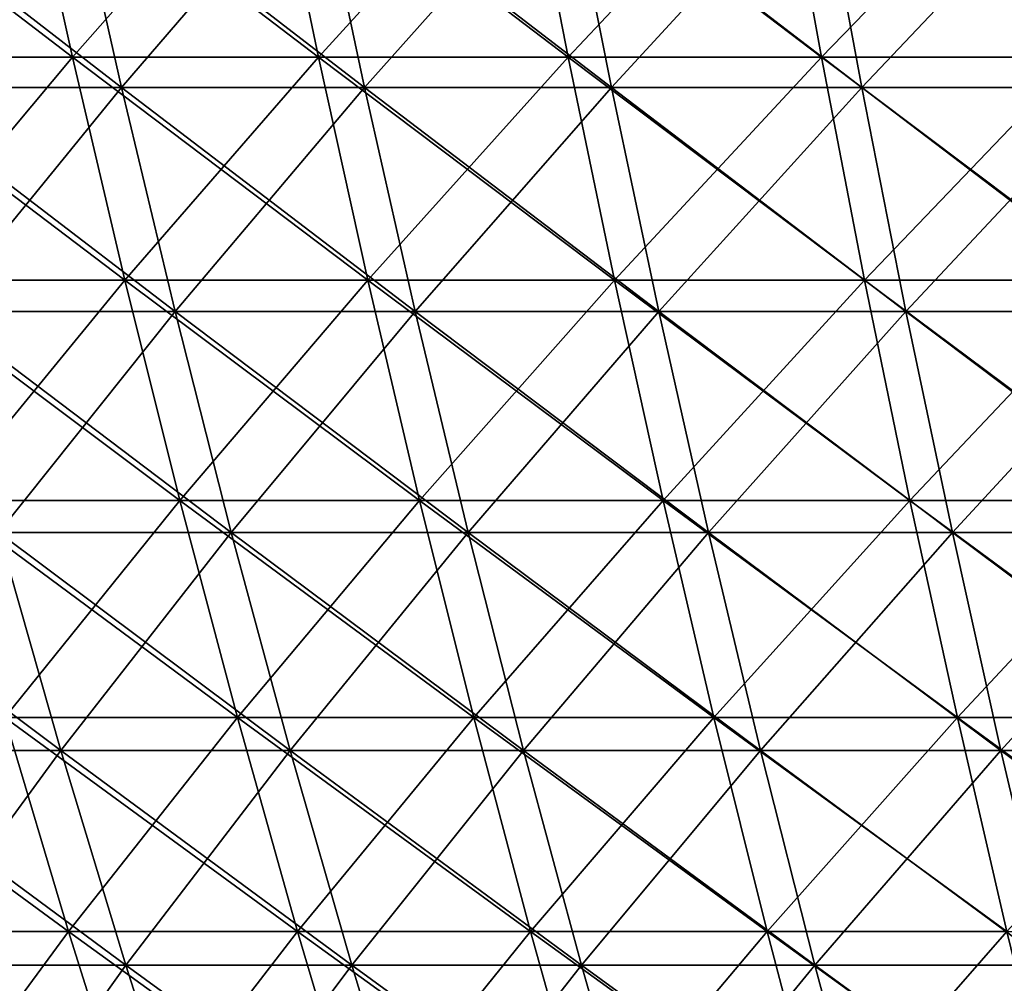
# Model space of a CAD drawing. Header units: millimetres. Extents: x -250 to 250, y 3898 to 4150.
# Tile 90 of 256: x -108 to -83, y 4018 to 4042. Entities that reach past the tile are written whole.
import ezdxf

# ---------------------------------------------------------------- set-up
doc = ezdxf.new("R2010")
doc.units = ezdxf.units.MM
doc.header["$LTSCALE"] = 5.599365
for name, color, linetype in [('2', 7, 'CONTINUOUS'), ('3', 7, 'CONTINUOUS'), ('4', 7, 'CONTINUOUS'), ('5', 7, 'CONTINUOUS')]:
    doc.layers.add(name, color=color, linetype=linetype)

msp = doc.modelspace()

# ---------------------------------------------------------------- linework, layer by layer
at = {"layer": '2', "color": 251, "linetype": 'Continuous', "true_color": 0x504f50}
for points in [[(-107.802, 4047.154, -200.752), (-112.615, 4041.504, -195.055), (-113.933, 4047.154, -197.337), (-107.802, 4047.154, -200.752)], [(-106.555, 4041.504, -198.43), (-112.615, 4041.504, -195.055), (-107.802, 4047.154, -200.752), (-106.555, 4041.504, -198.43)], [(-101.568, 4047.154, -203.977), (-106.555, 4041.504, -198.43), (-107.802, 4047.154, -200.752), (-101.568, 4047.154, -203.977)], [(-100.394, 4041.504, -201.618), (-106.555, 4041.504, -198.43), (-101.568, 4047.154, -203.977), (-100.394, 4041.504, -201.618)], [(-95.239, 4047.154, -207.008), (-100.394, 4041.504, -201.618), (-101.568, 4047.154, -203.977), (-95.239, 4047.154, -207.008)], [(-94.137, 4041.504, -204.614), (-100.394, 4041.504, -201.618), (-95.239, 4047.154, -207.008), (-94.137, 4041.504, -204.614)], [(-88.819, 4047.154, -209.843), (-94.137, 4041.504, -204.614), (-95.239, 4047.154, -207.008), (-88.819, 4047.154, -209.843)], [(-87.791, 4041.504, -207.416), (-94.137, 4041.504, -204.614), (-88.819, 4047.154, -209.843), (-87.791, 4041.504, -207.416)], [(-82.315, 4047.154, -212.478), (-87.791, 4041.504, -207.416), (-88.819, 4047.154, -209.843), (-82.315, 4047.154, -212.478)], [(-81.362, 4041.504, -210.021), (-87.791, 4041.504, -207.416), (-82.315, 4047.154, -212.478), (-81.362, 4041.504, -210.021)], [(-106.555, 4041.504, -198.43), (-111.227, 4035.92, -192.651), (-112.615, 4041.504, -195.055), (-106.555, 4041.504, -198.43)], [(-105.242, 4035.92, -195.985), (-111.227, 4035.92, -192.651), (-106.555, 4041.504, -198.43), (-105.242, 4035.92, -195.985)], [(-100.394, 4041.504, -201.618), (-105.242, 4035.92, -195.985), (-106.555, 4041.504, -198.43), (-100.394, 4041.504, -201.618)], [(-99.156, 4035.92, -199.133), (-105.242, 4035.92, -195.985), (-100.394, 4041.504, -201.618), (-99.156, 4035.92, -199.133)], [(-94.137, 4041.504, -204.614), (-99.156, 4035.92, -199.133), (-100.394, 4041.504, -201.618), (-94.137, 4041.504, -204.614)], [(-92.977, 4035.92, -202.092), (-99.156, 4035.92, -199.133), (-94.137, 4041.504, -204.614), (-92.977, 4035.92, -202.092)], [(-87.791, 4041.504, -207.416), (-92.977, 4035.92, -202.092), (-94.137, 4041.504, -204.614), (-87.791, 4041.504, -207.416)], [(-86.709, 4035.92, -204.859), (-92.977, 4035.92, -202.092), (-87.791, 4041.504, -207.416), (-86.709, 4035.92, -204.859)], [(-81.362, 4041.504, -210.021), (-86.709, 4035.92, -204.859), (-87.791, 4041.504, -207.416), (-81.362, 4041.504, -210.021)], [(-80.36, 4035.92, -207.432), (-86.709, 4035.92, -204.859), (-81.362, 4041.504, -210.021), (-80.36, 4035.92, -207.432)], [(-105.242, 4035.92, -195.985), (-109.77, 4030.408, -190.127), (-111.227, 4035.92, -192.651), (-105.242, 4035.92, -195.985)], [(-103.863, 4030.408, -193.417), (-109.77, 4030.408, -190.127), (-105.242, 4035.92, -195.985), (-103.863, 4030.408, -193.417)], [(-99.156, 4035.92, -199.133), (-103.863, 4030.408, -193.417), (-105.242, 4035.92, -195.985), (-99.156, 4035.92, -199.133)], [(-97.857, 4030.408, -196.524), (-103.863, 4030.408, -193.417), (-99.156, 4035.92, -199.133), (-97.857, 4030.408, -196.524)], [(-92.977, 4035.92, -202.092), (-97.857, 4030.408, -196.524), (-99.156, 4035.92, -199.133), (-92.977, 4035.92, -202.092)], [(-91.759, 4030.408, -199.445), (-97.857, 4030.408, -196.524), (-92.977, 4035.92, -202.092), (-91.759, 4030.408, -199.445)], [(-86.709, 4035.92, -204.859), (-91.759, 4030.408, -199.445), (-92.977, 4035.92, -202.092), (-86.709, 4035.92, -204.859)], [(-85.574, 4030.408, -202.176), (-91.759, 4030.408, -199.445), (-86.709, 4035.92, -204.859), (-85.574, 4030.408, -202.176)], [(-80.36, 4035.92, -207.432), (-85.574, 4030.408, -202.176), (-86.709, 4035.92, -204.859), (-80.36, 4035.92, -207.432)], [(-79.307, 4030.408, -204.715), (-85.574, 4030.408, -202.176), (-80.36, 4035.92, -207.432), (-79.307, 4030.408, -204.715)], [(-103.863, 4030.408, -193.417), (-108.245, 4024.971, -187.485), (-109.77, 4030.408, -190.127), (-103.863, 4030.408, -193.417)], [(-102.42, 4024.971, -190.73), (-108.245, 4024.971, -187.485), (-103.863, 4030.408, -193.417), (-102.42, 4024.971, -190.73)], [(-97.857, 4030.408, -196.524), (-102.42, 4024.971, -190.73), (-103.863, 4030.408, -193.417), (-97.857, 4030.408, -196.524)], [(-96.498, 4024.971, -193.793), (-102.42, 4024.971, -190.73), (-97.857, 4030.408, -196.524), (-96.498, 4024.971, -193.793)], [(-91.759, 4030.408, -199.445), (-96.498, 4024.971, -193.793), (-97.857, 4030.408, -196.524), (-91.759, 4030.408, -199.445)], [(-90.484, 4024.971, -196.673), (-96.498, 4024.971, -193.793), (-91.759, 4030.408, -199.445), (-90.484, 4024.971, -196.673)], [(-85.574, 4030.408, -202.176), (-90.484, 4024.971, -196.673), (-91.759, 4030.408, -199.445), (-85.574, 4030.408, -202.176)], [(-84.384, 4024.971, -199.366), (-90.484, 4024.971, -196.673), (-85.574, 4030.408, -202.176), (-84.384, 4024.971, -199.366)], [(-79.307, 4030.408, -204.715), (-84.384, 4024.971, -199.366), (-85.574, 4030.408, -202.176), (-79.307, 4030.408, -204.715)], [(-78.205, 4024.971, -201.87), (-84.384, 4024.971, -199.366), (-79.307, 4030.408, -204.715), (-78.205, 4024.971, -201.87)], [(-106.652, 4019.611, -184.727), (-112.29, 4019.611, -181.355), (-108.245, 4024.971, -187.485), (-106.652, 4019.611, -184.727)], [(-102.42, 4024.971, -190.73), (-106.652, 4019.611, -184.727), (-108.245, 4024.971, -187.485), (-102.42, 4024.971, -190.73)], [(-100.913, 4019.611, -187.923), (-106.652, 4019.611, -184.727), (-102.42, 4024.971, -190.73), (-100.913, 4019.611, -187.923)], [(-96.498, 4024.971, -193.793), (-100.913, 4019.611, -187.923), (-102.42, 4024.971, -190.73), (-96.498, 4024.971, -193.793)], [(-95.078, 4019.611, -190.942), (-100.913, 4019.611, -187.923), (-96.498, 4024.971, -193.793), (-95.078, 4019.611, -190.942)], [(-90.484, 4024.971, -196.673), (-95.078, 4019.611, -190.942), (-96.498, 4024.971, -193.793), (-90.484, 4024.971, -196.673)], [(-89.153, 4019.611, -193.779), (-95.078, 4019.611, -190.942), (-90.484, 4024.971, -196.673), (-89.153, 4019.611, -193.779)], [(-84.384, 4024.971, -199.366), (-89.153, 4019.611, -193.779), (-90.484, 4024.971, -196.673), (-84.384, 4024.971, -199.366)], [(-83.143, 4019.611, -196.433), (-89.153, 4019.611, -193.779), (-84.384, 4024.971, -199.366), (-83.143, 4019.611, -196.433)], [(-78.205, 4024.971, -201.87), (-83.143, 4019.611, -196.433), (-84.384, 4024.971, -199.366), (-78.205, 4024.971, -201.87)], [(-106.652, 4019.611, -184.727), (-110.543, 4014.332, -178.534), (-112.29, 4019.611, -181.355), (-106.652, 4019.611, -184.727)], [(-104.993, 4014.332, -181.853), (-110.543, 4014.332, -178.534), (-106.652, 4019.611, -184.727), (-104.993, 4014.332, -181.853)], [(-100.913, 4019.611, -187.923), (-104.993, 4014.332, -181.853), (-106.652, 4019.611, -184.727), (-100.913, 4019.611, -187.923)], [(-99.343, 4014.332, -185), (-104.993, 4014.332, -181.853), (-100.913, 4019.611, -187.923), (-99.343, 4014.332, -185)], [(-95.078, 4019.611, -190.942), (-99.343, 4014.332, -185), (-100.913, 4019.611, -187.923), (-95.078, 4019.611, -190.942)], [(-93.599, 4014.332, -187.972), (-99.343, 4014.332, -185), (-95.078, 4019.611, -190.942), (-93.599, 4014.332, -187.972)], [(-89.153, 4019.611, -193.779), (-93.599, 4014.332, -187.972), (-95.078, 4019.611, -190.942), (-89.153, 4019.611, -193.779)], [(-87.766, 4014.332, -190.765), (-93.599, 4014.332, -187.972), (-89.153, 4019.611, -193.779), (-87.766, 4014.332, -190.765)], [(-83.143, 4019.611, -196.433), (-87.766, 4014.332, -190.765), (-89.153, 4019.611, -193.779), (-83.143, 4019.611, -196.433)], [(-81.85, 4014.332, -193.377), (-87.766, 4014.332, -190.765), (-83.143, 4019.611, -196.433), (-81.85, 4014.332, -193.377)]]:
    msp.add_3dface(points, dxfattribs=at)
at = {"layer": '3', "color": 251, "linetype": 'Continuous', "true_color": 0x504f50}
for points in [[(-112.615, 4041.504, 195.055), (-106.555, 4041.504, 198.43), (-113.933, 4047.154, 197.337), (-112.615, 4041.504, 195.055)], [(-113.933, 4047.154, 197.337), (-106.555, 4041.504, 198.43), (-107.802, 4047.154, 200.752), (-113.933, 4047.154, 197.337)], [(-106.555, 4041.504, 198.43), (-100.394, 4041.504, 201.618), (-107.802, 4047.154, 200.752), (-106.555, 4041.504, 198.43)], [(-107.802, 4047.154, 200.752), (-100.394, 4041.504, 201.618), (-101.568, 4047.154, 203.977), (-107.802, 4047.154, 200.752)], [(-100.394, 4041.504, 201.618), (-94.137, 4041.504, 204.614), (-101.568, 4047.154, 203.977), (-100.394, 4041.504, 201.618)], [(-101.568, 4047.154, 203.977), (-94.137, 4041.504, 204.614), (-95.239, 4047.154, 207.008), (-101.568, 4047.154, 203.977)], [(-94.137, 4041.504, 204.614), (-87.791, 4041.504, 207.416), (-95.239, 4047.154, 207.008), (-94.137, 4041.504, 204.614)], [(-95.239, 4047.154, 207.008), (-87.791, 4041.504, 207.416), (-88.819, 4047.154, 209.843), (-95.239, 4047.154, 207.008)], [(-87.791, 4041.504, 207.416), (-81.362, 4041.504, 210.021), (-88.819, 4047.154, 209.843), (-87.791, 4041.504, 207.416)], [(-88.819, 4047.154, 209.843), (-81.362, 4041.504, 210.021), (-82.315, 4047.154, 212.478), (-88.819, 4047.154, 209.843)], [(-111.227, 4035.92, 192.651), (-105.242, 4035.92, 195.985), (-112.615, 4041.504, 195.055), (-111.227, 4035.92, 192.651)], [(-112.615, 4041.504, 195.055), (-105.242, 4035.92, 195.985), (-106.555, 4041.504, 198.43), (-112.615, 4041.504, 195.055)], [(-105.242, 4035.92, 195.985), (-99.156, 4035.92, 199.133), (-106.555, 4041.504, 198.43), (-105.242, 4035.92, 195.985)], [(-106.555, 4041.504, 198.43), (-99.156, 4035.92, 199.133), (-100.394, 4041.504, 201.618), (-106.555, 4041.504, 198.43)], [(-99.156, 4035.92, 199.133), (-92.977, 4035.92, 202.092), (-100.394, 4041.504, 201.618), (-99.156, 4035.92, 199.133)], [(-100.394, 4041.504, 201.618), (-92.977, 4035.92, 202.092), (-94.137, 4041.504, 204.614), (-100.394, 4041.504, 201.618)], [(-92.977, 4035.92, 202.092), (-86.709, 4035.92, 204.859), (-94.137, 4041.504, 204.614), (-92.977, 4035.92, 202.092)], [(-94.137, 4041.504, 204.614), (-86.709, 4035.92, 204.859), (-87.791, 4041.504, 207.416), (-94.137, 4041.504, 204.614)], [(-86.709, 4035.92, 204.859), (-80.36, 4035.92, 207.432), (-87.791, 4041.504, 207.416), (-86.709, 4035.92, 204.859)], [(-87.791, 4041.504, 207.416), (-80.36, 4035.92, 207.432), (-81.362, 4041.504, 210.021), (-87.791, 4041.504, 207.416)], [(-109.77, 4030.408, 190.127), (-103.863, 4030.408, 193.417), (-111.227, 4035.92, 192.651), (-109.77, 4030.408, 190.127)], [(-111.227, 4035.92, 192.651), (-103.863, 4030.408, 193.417), (-105.242, 4035.92, 195.985), (-111.227, 4035.92, 192.651)], [(-103.863, 4030.408, 193.417), (-97.857, 4030.408, 196.524), (-105.242, 4035.92, 195.985), (-103.863, 4030.408, 193.417)], [(-105.242, 4035.92, 195.985), (-97.857, 4030.408, 196.524), (-99.156, 4035.92, 199.133), (-105.242, 4035.92, 195.985)], [(-97.857, 4030.408, 196.524), (-91.759, 4030.408, 199.445), (-99.156, 4035.92, 199.133), (-97.857, 4030.408, 196.524)], [(-99.156, 4035.92, 199.133), (-91.759, 4030.408, 199.445), (-92.977, 4035.92, 202.092), (-99.156, 4035.92, 199.133)], [(-91.759, 4030.408, 199.445), (-85.574, 4030.408, 202.176), (-92.977, 4035.92, 202.092), (-91.759, 4030.408, 199.445)], [(-92.977, 4035.92, 202.092), (-85.574, 4030.408, 202.176), (-86.709, 4035.92, 204.859), (-92.977, 4035.92, 202.092)], [(-85.574, 4030.408, 202.176), (-79.307, 4030.408, 204.715), (-86.709, 4035.92, 204.859), (-85.574, 4030.408, 202.176)], [(-86.709, 4035.92, 204.859), (-79.307, 4030.408, 204.715), (-80.36, 4035.92, 207.432), (-86.709, 4035.92, 204.859)], [(-108.245, 4024.971, 187.485), (-102.42, 4024.971, 190.73), (-109.77, 4030.408, 190.127), (-108.245, 4024.971, 187.485)], [(-109.77, 4030.408, 190.127), (-102.42, 4024.971, 190.73), (-103.863, 4030.408, 193.417), (-109.77, 4030.408, 190.127)], [(-102.42, 4024.971, 190.73), (-96.498, 4024.971, 193.793), (-103.863, 4030.408, 193.417), (-102.42, 4024.971, 190.73)], [(-103.863, 4030.408, 193.417), (-96.498, 4024.971, 193.793), (-97.857, 4030.408, 196.524), (-103.863, 4030.408, 193.417)], [(-96.498, 4024.971, 193.793), (-90.484, 4024.971, 196.673), (-97.857, 4030.408, 196.524), (-96.498, 4024.971, 193.793)], [(-97.857, 4030.408, 196.524), (-90.484, 4024.971, 196.673), (-91.759, 4030.408, 199.445), (-97.857, 4030.408, 196.524)], [(-90.484, 4024.971, 196.673), (-84.384, 4024.971, 199.366), (-91.759, 4030.408, 199.445), (-90.484, 4024.971, 196.673)], [(-91.759, 4030.408, 199.445), (-84.384, 4024.971, 199.366), (-85.574, 4030.408, 202.176), (-91.759, 4030.408, 199.445)], [(-84.384, 4024.971, 199.366), (-78.205, 4024.971, 201.87), (-85.574, 4030.408, 202.176), (-84.384, 4024.971, 199.366)], [(-85.574, 4030.408, 202.176), (-78.205, 4024.971, 201.87), (-79.307, 4030.408, 204.715), (-85.574, 4030.408, 202.176)], [(-112.29, 4019.611, 181.355), (-106.652, 4019.611, 184.727), (-113.967, 4024.971, 184.063), (-112.29, 4019.611, 181.355)], [(-113.967, 4024.971, 184.063), (-106.652, 4019.611, 184.727), (-108.245, 4024.971, 187.485), (-113.967, 4024.971, 184.063)], [(-106.652, 4019.611, 184.727), (-100.913, 4019.611, 187.923), (-108.245, 4024.971, 187.485), (-106.652, 4019.611, 184.727)], [(-108.245, 4024.971, 187.485), (-100.913, 4019.611, 187.923), (-102.42, 4024.971, 190.73), (-108.245, 4024.971, 187.485)], [(-100.913, 4019.611, 187.923), (-95.078, 4019.611, 190.942), (-102.42, 4024.971, 190.73), (-100.913, 4019.611, 187.923)], [(-102.42, 4024.971, 190.73), (-95.078, 4019.611, 190.942), (-96.498, 4024.971, 193.793), (-102.42, 4024.971, 190.73)], [(-95.078, 4019.611, 190.942), (-89.153, 4019.611, 193.779), (-96.498, 4024.971, 193.793), (-95.078, 4019.611, 190.942)], [(-96.498, 4024.971, 193.793), (-89.153, 4019.611, 193.779), (-90.484, 4024.971, 196.673), (-96.498, 4024.971, 193.793)], [(-89.153, 4019.611, 193.779), (-83.143, 4019.611, 196.433), (-90.484, 4024.971, 196.673), (-89.153, 4019.611, 193.779)], [(-90.484, 4024.971, 196.673), (-83.143, 4019.611, 196.433), (-84.384, 4024.971, 199.366), (-90.484, 4024.971, 196.673)], [(-83.143, 4019.611, 196.433), (-77.054, 4019.611, 198.9), (-84.384, 4024.971, 199.366), (-83.143, 4019.611, 196.433)], [(-84.384, 4024.971, 199.366), (-77.054, 4019.611, 198.9), (-78.205, 4024.971, 201.87), (-84.384, 4024.971, 199.366)], [(-110.543, 4014.332, 178.534), (-104.993, 4014.332, 181.853), (-112.29, 4019.611, 181.355), (-110.543, 4014.332, 178.534)], [(-112.29, 4019.611, 181.355), (-104.993, 4014.332, 181.853), (-106.652, 4019.611, 184.727), (-112.29, 4019.611, 181.355)], [(-104.993, 4014.332, 181.853), (-99.343, 4014.332, 185), (-106.652, 4019.611, 184.727), (-104.993, 4014.332, 181.853)], [(-106.652, 4019.611, 184.727), (-99.343, 4014.332, 185), (-100.913, 4019.611, 187.923), (-106.652, 4019.611, 184.727)], [(-99.343, 4014.332, 185), (-93.599, 4014.332, 187.972), (-100.913, 4019.611, 187.923), (-99.343, 4014.332, 185)], [(-100.913, 4019.611, 187.923), (-93.599, 4014.332, 187.972), (-95.078, 4019.611, 190.942), (-100.913, 4019.611, 187.923)], [(-93.599, 4014.332, 187.972), (-87.766, 4014.332, 190.765), (-95.078, 4019.611, 190.942), (-93.599, 4014.332, 187.972)], [(-95.078, 4019.611, 190.942), (-87.766, 4014.332, 190.765), (-89.153, 4019.611, 193.779), (-95.078, 4019.611, 190.942)], [(-87.766, 4014.332, 190.765), (-81.85, 4014.332, 193.377), (-89.153, 4019.611, 193.779), (-87.766, 4014.332, 190.765)], [(-89.153, 4019.611, 193.779), (-81.85, 4014.332, 193.377), (-83.143, 4019.611, 196.433), (-89.153, 4019.611, 193.779)]]:
    msp.add_3dface(points, dxfattribs=at)
at = {"layer": '4', "color": 155, "linetype": 'Continuous', "true_color": 0x4a708c}
for points in [[(-106.604, 4046.422, 198.522), (-111.318, 4040.744, 192.809), (-112.667, 4046.422, 195.145), (-106.604, 4046.422, 198.522)], [(-105.328, 4040.744, 196.146), (-111.318, 4040.744, 192.809), (-106.604, 4046.422, 198.522), (-105.328, 4040.744, 196.146)], [(-100.44, 4046.422, 201.711), (-105.328, 4040.744, 196.146), (-106.604, 4046.422, 198.522), (-100.44, 4046.422, 201.711)], [(-99.238, 4040.744, 199.296), (-105.328, 4040.744, 196.146), (-100.44, 4046.422, 201.711), (-99.238, 4040.744, 199.296)], [(-94.181, 4046.422, 204.708), (-99.238, 4040.744, 199.296), (-100.44, 4046.422, 201.711), (-94.181, 4046.422, 204.708)], [(-93.053, 4040.744, 202.258), (-99.238, 4040.744, 199.296), (-94.181, 4046.422, 204.708), (-93.053, 4040.744, 202.258)], [(-87.832, 4046.422, 207.512), (-93.053, 4040.744, 202.258), (-94.181, 4046.422, 204.708), (-87.832, 4046.422, 207.512)], [(-86.781, 4040.744, 205.027), (-93.053, 4040.744, 202.258), (-87.832, 4046.422, 207.512), (-86.781, 4040.744, 205.027)], [(-81.4, 4046.422, 210.118), (-86.781, 4040.744, 205.027), (-87.832, 4046.422, 207.512), (-81.4, 4046.422, 210.118)], [(-80.426, 4040.744, 207.603), (-86.781, 4040.744, 205.027), (-81.4, 4046.422, 210.118), (-80.426, 4040.744, 207.603)], [(-105.328, 4040.744, 196.146), (-109.898, 4035.137, 190.349), (-111.318, 4040.744, 192.809), (-105.328, 4040.744, 196.146)], [(-103.984, 4035.137, 193.643), (-109.898, 4035.137, 190.349), (-105.328, 4040.744, 196.146), (-103.984, 4035.137, 193.643)], [(-99.238, 4040.744, 199.296), (-103.984, 4035.137, 193.643), (-105.328, 4040.744, 196.146), (-99.238, 4040.744, 199.296)], [(-97.972, 4035.137, 196.754), (-103.984, 4035.137, 193.643), (-99.238, 4040.744, 199.296), (-97.972, 4035.137, 196.754)], [(-93.053, 4040.744, 202.258), (-97.972, 4035.137, 196.754), (-99.238, 4040.744, 199.296), (-93.053, 4040.744, 202.258)], [(-91.866, 4035.137, 199.677), (-97.972, 4035.137, 196.754), (-93.053, 4040.744, 202.258), (-91.866, 4035.137, 199.677)], [(-86.781, 4040.744, 205.027), (-91.866, 4035.137, 199.677), (-93.053, 4040.744, 202.258), (-86.781, 4040.744, 205.027)], [(-85.674, 4035.137, 202.412), (-91.866, 4035.137, 199.677), (-86.781, 4040.744, 205.027), (-85.674, 4035.137, 202.412)], [(-80.426, 4040.744, 207.603), (-85.674, 4035.137, 202.412), (-86.781, 4040.744, 205.027), (-80.426, 4040.744, 207.603)], [(-79.4, 4035.137, 204.954), (-85.674, 4035.137, 202.412), (-80.426, 4040.744, 207.603), (-79.4, 4035.137, 204.954)], [(-103.984, 4035.137, 193.643), (-108.407, 4029.603, 187.767), (-109.898, 4035.137, 190.349), (-103.984, 4035.137, 193.643)], [(-102.574, 4029.603, 191.016), (-108.407, 4029.603, 187.767), (-103.984, 4035.137, 193.643), (-102.574, 4029.603, 191.016)], [(-97.972, 4035.137, 196.754), (-102.574, 4029.603, 191.016), (-103.984, 4035.137, 193.643), (-97.972, 4035.137, 196.754)], [(-96.643, 4029.603, 194.085), (-102.574, 4029.603, 191.016), (-97.972, 4035.137, 196.754), (-96.643, 4029.603, 194.085)], [(-91.866, 4035.137, 199.677), (-96.643, 4029.603, 194.085), (-97.972, 4035.137, 196.754), (-91.866, 4035.137, 199.677)], [(-90.62, 4029.603, 196.969), (-96.643, 4029.603, 194.085), (-91.866, 4035.137, 199.677), (-90.62, 4029.603, 196.969)], [(-85.674, 4035.137, 202.412), (-90.62, 4029.603, 196.969), (-91.866, 4035.137, 199.677), (-85.674, 4035.137, 202.412)], [(-84.511, 4029.603, 199.666), (-90.62, 4029.603, 196.969), (-85.674, 4035.137, 202.412), (-84.511, 4029.603, 199.666)], [(-79.4, 4035.137, 204.954), (-84.511, 4029.603, 199.666), (-85.674, 4035.137, 202.412), (-79.4, 4035.137, 204.954)], [(-78.322, 4029.603, 202.174), (-84.511, 4029.603, 199.666), (-79.4, 4035.137, 204.954), (-78.322, 4029.603, 202.174)], [(-106.847, 4024.147, 185.064), (-112.495, 4024.147, 181.686), (-108.407, 4029.603, 187.767), (-106.847, 4024.147, 185.064)], [(-102.574, 4029.603, 191.016), (-106.847, 4024.147, 185.064), (-108.407, 4029.603, 187.767), (-102.574, 4029.603, 191.016)], [(-101.097, 4024.147, 188.267), (-106.847, 4024.147, 185.064), (-102.574, 4029.603, 191.016), (-101.097, 4024.147, 188.267)], [(-96.643, 4029.603, 194.085), (-101.097, 4024.147, 188.267), (-102.574, 4029.603, 191.016), (-96.643, 4029.603, 194.085)], [(-95.251, 4024.147, 191.291), (-101.097, 4024.147, 188.267), (-96.643, 4029.603, 194.085), (-95.251, 4024.147, 191.291)], [(-90.62, 4029.603, 196.969), (-95.251, 4024.147, 191.291), (-96.643, 4029.603, 194.085), (-90.62, 4029.603, 196.969)], [(-89.316, 4024.147, 194.133), (-95.251, 4024.147, 191.291), (-90.62, 4029.603, 196.969), (-89.316, 4024.147, 194.133)], [(-84.511, 4029.603, 199.666), (-89.316, 4024.147, 194.133), (-90.62, 4029.603, 196.969), (-84.511, 4029.603, 199.666)], [(-83.295, 4024.147, 196.792), (-89.316, 4024.147, 194.133), (-84.511, 4029.603, 199.666), (-83.295, 4024.147, 196.792)], [(-78.322, 4029.603, 202.174), (-83.295, 4024.147, 196.792), (-84.511, 4029.603, 199.666), (-78.322, 4029.603, 202.174)], [(-77.195, 4024.147, 199.263), (-83.295, 4024.147, 196.792), (-78.322, 4029.603, 202.174), (-77.195, 4024.147, 199.263)], [(-106.847, 4024.147, 185.064), (-110.78, 4018.772, 178.916), (-112.495, 4024.147, 181.686), (-106.847, 4024.147, 185.064)], [(-105.218, 4018.772, 182.243), (-110.78, 4018.772, 178.916), (-106.847, 4024.147, 185.064), (-105.218, 4018.772, 182.243)], [(-101.097, 4024.147, 188.267), (-105.218, 4018.772, 182.243), (-106.847, 4024.147, 185.064), (-101.097, 4024.147, 188.267)], [(-99.556, 4018.772, 185.396), (-105.218, 4018.772, 182.243), (-101.097, 4024.147, 188.267), (-99.556, 4018.772, 185.396)], [(-95.251, 4024.147, 191.291), (-99.556, 4018.772, 185.396), (-101.097, 4024.147, 188.267), (-95.251, 4024.147, 191.291)], [(-93.799, 4018.772, 188.374), (-99.556, 4018.772, 185.396), (-95.251, 4024.147, 191.291), (-93.799, 4018.772, 188.374)], [(-89.316, 4024.147, 194.133), (-93.799, 4018.772, 188.374), (-95.251, 4024.147, 191.291), (-89.316, 4024.147, 194.133)], [(-87.954, 4018.772, 191.173), (-93.799, 4018.772, 188.374), (-89.316, 4024.147, 194.133), (-87.954, 4018.772, 191.173)], [(-83.295, 4024.147, 196.792), (-87.954, 4018.772, 191.173), (-89.316, 4024.147, 194.133), (-83.295, 4024.147, 196.792)], [(-82.025, 4018.772, 193.791), (-87.954, 4018.772, 191.173), (-83.295, 4024.147, 196.792), (-82.025, 4018.772, 193.791)], [(-77.195, 4024.147, 199.263), (-82.025, 4018.772, 193.791), (-83.295, 4024.147, 196.792), (-77.195, 4024.147, 199.263)], [(-105.218, 4018.772, 182.243), (-108.994, 4013.481, 176.031), (-110.78, 4018.772, 178.916), (-105.218, 4018.772, 182.243)], [(-103.521, 4013.481, 179.304), (-108.994, 4013.481, 176.031), (-105.218, 4018.772, 182.243), (-103.521, 4013.481, 179.304)], [(-99.556, 4018.772, 185.396), (-103.521, 4013.481, 179.304), (-105.218, 4018.772, 182.243), (-99.556, 4018.772, 185.396)], [(-97.95, 4013.481, 182.407), (-103.521, 4013.481, 179.304), (-99.556, 4018.772, 185.396), (-97.95, 4013.481, 182.407)], [(-93.799, 4018.772, 188.374), (-97.95, 4013.481, 182.407), (-99.556, 4018.772, 185.396), (-93.799, 4018.772, 188.374)], [(-92.287, 4013.481, 185.337), (-97.95, 4013.481, 182.407), (-93.799, 4018.772, 188.374), (-92.287, 4013.481, 185.337)], [(-87.954, 4018.772, 191.173), (-92.287, 4013.481, 185.337), (-93.799, 4018.772, 188.374), (-87.954, 4018.772, 191.173)], [(-86.535, 4013.481, 188.091), (-92.287, 4013.481, 185.337), (-87.954, 4018.772, 191.173), (-86.535, 4013.481, 188.091)], [(-82.025, 4018.772, 193.791), (-86.535, 4013.481, 188.091), (-87.954, 4018.772, 191.173), (-82.025, 4018.772, 193.791)], [(-80.702, 4013.481, 190.666), (-86.535, 4013.481, 188.091), (-82.025, 4018.772, 193.791), (-80.702, 4013.481, 190.666)]]:
    msp.add_3dface(points, dxfattribs=at)
at = {"layer": '5', "color": 155, "linetype": 'Continuous', "true_color": 0x4a708c}
for points in [[(-111.318, 4040.744, -192.809), (-105.328, 4040.744, -196.146), (-112.667, 4046.422, -195.145), (-111.318, 4040.744, -192.809)], [(-112.667, 4046.422, -195.145), (-105.328, 4040.744, -196.146), (-106.604, 4046.422, -198.522), (-112.667, 4046.422, -195.145)], [(-105.328, 4040.744, -196.146), (-99.238, 4040.744, -199.296), (-106.604, 4046.422, -198.522), (-105.328, 4040.744, -196.146)], [(-106.604, 4046.422, -198.522), (-99.238, 4040.744, -199.296), (-100.44, 4046.422, -201.711), (-106.604, 4046.422, -198.522)], [(-99.238, 4040.744, -199.296), (-93.053, 4040.744, -202.258), (-100.44, 4046.422, -201.711), (-99.238, 4040.744, -199.296)], [(-100.44, 4046.422, -201.711), (-93.053, 4040.744, -202.258), (-94.181, 4046.422, -204.708), (-100.44, 4046.422, -201.711)], [(-93.053, 4040.744, -202.258), (-86.781, 4040.744, -205.027), (-94.181, 4046.422, -204.708), (-93.053, 4040.744, -202.258)], [(-94.181, 4046.422, -204.708), (-86.781, 4040.744, -205.027), (-87.832, 4046.422, -207.512), (-94.181, 4046.422, -204.708)], [(-86.781, 4040.744, -205.027), (-80.426, 4040.744, -207.603), (-87.832, 4046.422, -207.512), (-86.781, 4040.744, -205.027)], [(-87.832, 4046.422, -207.512), (-80.426, 4040.744, -207.603), (-81.4, 4046.422, -210.118), (-87.832, 4046.422, -207.512)], [(-109.898, 4035.137, -190.349), (-103.984, 4035.137, -193.643), (-111.318, 4040.744, -192.809), (-109.898, 4035.137, -190.349)], [(-111.318, 4040.744, -192.809), (-103.984, 4035.137, -193.643), (-105.328, 4040.744, -196.146), (-111.318, 4040.744, -192.809)], [(-103.984, 4035.137, -193.643), (-97.972, 4035.137, -196.754), (-105.328, 4040.744, -196.146), (-103.984, 4035.137, -193.643)], [(-105.328, 4040.744, -196.146), (-97.972, 4035.137, -196.754), (-99.238, 4040.744, -199.296), (-105.328, 4040.744, -196.146)], [(-97.972, 4035.137, -196.754), (-91.866, 4035.137, -199.677), (-99.238, 4040.744, -199.296), (-97.972, 4035.137, -196.754)], [(-99.238, 4040.744, -199.296), (-91.866, 4035.137, -199.677), (-93.053, 4040.744, -202.258), (-99.238, 4040.744, -199.296)], [(-91.866, 4035.137, -199.677), (-85.674, 4035.137, -202.412), (-93.053, 4040.744, -202.258), (-91.866, 4035.137, -199.677)], [(-93.053, 4040.744, -202.258), (-85.674, 4035.137, -202.412), (-86.781, 4040.744, -205.027), (-93.053, 4040.744, -202.258)], [(-85.674, 4035.137, -202.412), (-79.4, 4035.137, -204.954), (-86.781, 4040.744, -205.027), (-85.674, 4035.137, -202.412)], [(-86.781, 4040.744, -205.027), (-79.4, 4035.137, -204.954), (-80.426, 4040.744, -207.603), (-86.781, 4040.744, -205.027)], [(-108.407, 4029.603, -187.767), (-102.574, 4029.603, -191.016), (-109.898, 4035.137, -190.349), (-108.407, 4029.603, -187.767)], [(-109.898, 4035.137, -190.349), (-102.574, 4029.603, -191.016), (-103.984, 4035.137, -193.643), (-109.898, 4035.137, -190.349)], [(-102.574, 4029.603, -191.016), (-96.643, 4029.603, -194.085), (-103.984, 4035.137, -193.643), (-102.574, 4029.603, -191.016)], [(-103.984, 4035.137, -193.643), (-96.643, 4029.603, -194.085), (-97.972, 4035.137, -196.754), (-103.984, 4035.137, -193.643)], [(-96.643, 4029.603, -194.085), (-90.62, 4029.603, -196.969), (-97.972, 4035.137, -196.754), (-96.643, 4029.603, -194.085)], [(-97.972, 4035.137, -196.754), (-90.62, 4029.603, -196.969), (-91.866, 4035.137, -199.677), (-97.972, 4035.137, -196.754)], [(-90.62, 4029.603, -196.969), (-84.511, 4029.603, -199.666), (-91.866, 4035.137, -199.677), (-90.62, 4029.603, -196.969)], [(-91.866, 4035.137, -199.677), (-84.511, 4029.603, -199.666), (-85.674, 4035.137, -202.412), (-91.866, 4035.137, -199.677)], [(-84.511, 4029.603, -199.666), (-78.322, 4029.603, -202.174), (-85.674, 4035.137, -202.412), (-84.511, 4029.603, -199.666)], [(-85.674, 4035.137, -202.412), (-78.322, 4029.603, -202.174), (-79.4, 4035.137, -204.954), (-85.674, 4035.137, -202.412)], [(-112.495, 4024.147, -181.686), (-106.847, 4024.147, -185.064), (-114.138, 4029.603, -184.34), (-112.495, 4024.147, -181.686)], [(-114.138, 4029.603, -184.34), (-106.847, 4024.147, -185.064), (-108.407, 4029.603, -187.767), (-114.138, 4029.603, -184.34)], [(-106.847, 4024.147, -185.064), (-101.097, 4024.147, -188.267), (-108.407, 4029.603, -187.767), (-106.847, 4024.147, -185.064)], [(-108.407, 4029.603, -187.767), (-101.097, 4024.147, -188.267), (-102.574, 4029.603, -191.016), (-108.407, 4029.603, -187.767)], [(-101.097, 4024.147, -188.267), (-95.251, 4024.147, -191.291), (-102.574, 4029.603, -191.016), (-101.097, 4024.147, -188.267)], [(-102.574, 4029.603, -191.016), (-95.251, 4024.147, -191.291), (-96.643, 4029.603, -194.085), (-102.574, 4029.603, -191.016)], [(-95.251, 4024.147, -191.291), (-89.316, 4024.147, -194.133), (-96.643, 4029.603, -194.085), (-95.251, 4024.147, -191.291)], [(-96.643, 4029.603, -194.085), (-89.316, 4024.147, -194.133), (-90.62, 4029.603, -196.969), (-96.643, 4029.603, -194.085)], [(-89.316, 4024.147, -194.133), (-83.295, 4024.147, -196.792), (-90.62, 4029.603, -196.969), (-89.316, 4024.147, -194.133)], [(-90.62, 4029.603, -196.969), (-83.295, 4024.147, -196.792), (-84.511, 4029.603, -199.666), (-90.62, 4029.603, -196.969)], [(-83.295, 4024.147, -196.792), (-77.195, 4024.147, -199.263), (-84.511, 4029.603, -199.666), (-83.295, 4024.147, -196.792)], [(-84.511, 4029.603, -199.666), (-77.195, 4024.147, -199.263), (-78.322, 4029.603, -202.174), (-84.511, 4029.603, -199.666)], [(-110.78, 4018.772, -178.916), (-105.218, 4018.772, -182.243), (-112.495, 4024.147, -181.686), (-110.78, 4018.772, -178.916)], [(-112.495, 4024.147, -181.686), (-105.218, 4018.772, -182.243), (-106.847, 4024.147, -185.064), (-112.495, 4024.147, -181.686)], [(-105.218, 4018.772, -182.243), (-99.556, 4018.772, -185.396), (-106.847, 4024.147, -185.064), (-105.218, 4018.772, -182.243)], [(-106.847, 4024.147, -185.064), (-99.556, 4018.772, -185.396), (-101.097, 4024.147, -188.267), (-106.847, 4024.147, -185.064)], [(-99.556, 4018.772, -185.396), (-93.799, 4018.772, -188.374), (-101.097, 4024.147, -188.267), (-99.556, 4018.772, -185.396)], [(-101.097, 4024.147, -188.267), (-93.799, 4018.772, -188.374), (-95.251, 4024.147, -191.291), (-101.097, 4024.147, -188.267)], [(-93.799, 4018.772, -188.374), (-87.954, 4018.772, -191.173), (-95.251, 4024.147, -191.291), (-93.799, 4018.772, -188.374)], [(-95.251, 4024.147, -191.291), (-87.954, 4018.772, -191.173), (-89.316, 4024.147, -194.133), (-95.251, 4024.147, -191.291)], [(-87.954, 4018.772, -191.173), (-82.025, 4018.772, -193.791), (-89.316, 4024.147, -194.133), (-87.954, 4018.772, -191.173)], [(-89.316, 4024.147, -194.133), (-82.025, 4018.772, -193.791), (-83.295, 4024.147, -196.792), (-89.316, 4024.147, -194.133)], [(-82.025, 4018.772, -193.791), (-76.018, 4018.772, -196.225), (-83.295, 4024.147, -196.792), (-82.025, 4018.772, -193.791)], [(-83.295, 4024.147, -196.792), (-76.018, 4018.772, -196.225), (-77.195, 4024.147, -199.263), (-83.295, 4024.147, -196.792)], [(-108.994, 4013.481, -176.031), (-103.521, 4013.481, -179.304), (-110.78, 4018.772, -178.916), (-108.994, 4013.481, -176.031)], [(-110.78, 4018.772, -178.916), (-103.521, 4013.481, -179.304), (-105.218, 4018.772, -182.243), (-110.78, 4018.772, -178.916)], [(-103.521, 4013.481, -179.304), (-97.95, 4013.481, -182.407), (-105.218, 4018.772, -182.243), (-103.521, 4013.481, -179.304)], [(-105.218, 4018.772, -182.243), (-97.95, 4013.481, -182.407), (-99.556, 4018.772, -185.396), (-105.218, 4018.772, -182.243)], [(-97.95, 4013.481, -182.407), (-92.287, 4013.481, -185.337), (-99.556, 4018.772, -185.396), (-97.95, 4013.481, -182.407)], [(-99.556, 4018.772, -185.396), (-92.287, 4013.481, -185.337), (-93.799, 4018.772, -188.374), (-99.556, 4018.772, -185.396)], [(-92.287, 4013.481, -185.337), (-86.535, 4013.481, -188.091), (-93.799, 4018.772, -188.374), (-92.287, 4013.481, -185.337)], [(-93.799, 4018.772, -188.374), (-86.535, 4013.481, -188.091), (-87.954, 4018.772, -191.173), (-93.799, 4018.772, -188.374)], [(-86.535, 4013.481, -188.091), (-80.702, 4013.481, -190.666), (-87.954, 4018.772, -191.173), (-86.535, 4013.481, -188.091)], [(-87.954, 4018.772, -191.173), (-80.702, 4013.481, -190.666), (-82.025, 4018.772, -193.791), (-87.954, 4018.772, -191.173)]]:
    msp.add_3dface(points, dxfattribs=at)

doc.saveas('drawing.dxf')
